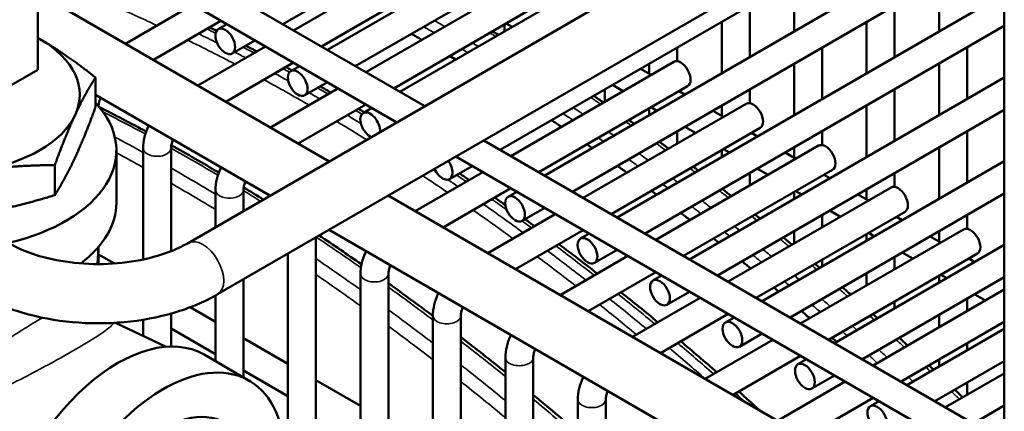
# Model space of a CAD drawing. Header units: inches. Extents: x 1 to 237, y 4 to 150.
# Tile 151 of 209: x 179.4 to 183.56, y 98.19 to 99.84. Entities that reach past the tile are written whole.
import ezdxf

# ---------------------------------------------------------------- set-up
doc = ezdxf.new("R2010")
doc.units = ezdxf.units.IN
doc.header["$LTSCALE"] = 7
doc.header["$MEASUREMENT"] = 0
doc.layers.add('Visible (ANSI)', color=7, linetype='Continuous', lineweight=50)
doc.layers.add('Visible Narrow (ANSI)', color=7, linetype='Continuous', lineweight=35)

msp = doc.modelspace()

# ---------------------------------------------------------------- linework, layer by layer
at = {"layer": 'Visible (ANSI)'}
for p, q in [((180.5115, 99.8235), (182.5787, 101.017)), ((180.6996, 99.7149), (182.7668, 100.9084)), ((180.8177, 99.6467), (182.8849, 100.8402)), ((181.0058, 99.5381), (183.0731, 100.7316)), ((180.1108, 98.8999), (183.1814, 100.6728)), ((179.4003, 100.4651), (181.111, 99.4774)), ((181.4302, 99.2931), (183.4961, 100.4859)), ((180.2358, 98.6834), (183.3064, 100.4562)), ((179.3831, 100.3386), (180.9929, 99.4092)), ((181.6183, 99.1845), (183.5608, 100.306)), ((183.5608, 100.3093), (183.5608, 97.8905)), ((179.4753, 100.2682), (179.4753, 99.6314)), ((181.2448, 100.1951), (180.5564, 99.7976)), ((181.7364, 99.1163), (183.5608, 100.1697)), ((181.3039, 100.0928), (180.6745, 99.7294)), ((181.551, 100.0183), (180.8626, 99.6208)), ((182.6728, 100.0105), (182.6728, 99.7933)), ((183.2852, 100.0105), (183.2852, 99.7933)), ((180.7071, 99.2442), (179.4753, 99.9554)), ((181.9245, 99.0077), (183.5608, 99.9524)), ((180.132, 99.9062), (179.8463, 99.7413)), ((181.6101, 99.916), (180.9807, 99.5526)), ((182.4847, 99.9019), (182.4847, 99.6847)), ((183.0971, 99.9019), (183.0971, 99.6847)), ((180.2501, 99.838), (179.9644, 99.6731)), ((180.2386, 99.8023), (180.2753, 99.8235)), ((181.4479, 99.8223), (181.4479, 99.7933)), ((181.4804, 99.8121), (181.4553, 99.8266)), ((182.0426, 98.9395), (183.5608, 99.8161)), ((182.3665, 99.8337), (182.3665, 99.6165)), ((182.979, 99.8337), (182.979, 99.6165)), ((180.2976, 99.7001), (180.3934, 99.7553)), ((180.4382, 99.7294), (180.1525, 99.5645)), ((182.1784, 99.7251), (182.1784, 99.6672)), ((182.7909, 99.7251), (182.7909, 99.5079)), ((183.4033, 99.7251), (183.4033, 99.5079)), ((179.4753, 99.6314), (178.9339, 99.3189)), ((180.5564, 99.6612), (180.2706, 99.4963)), ((180.5448, 99.6255), (180.5815, 99.6467)), ((182.1635, 99.6647), (181.475, 99.2672)), ((182.0677, 99.6094), (182.0229, 99.6353)), ((182.0603, 99.6569), (182.0603, 99.6137)), ((182.6728, 99.6569), (182.6728, 99.4397)), ((183.2852, 99.6569), (183.2852, 99.4397)), ((179.7193, 99.4721), (179.7193, 99.5989)), ((182.2307, 98.8309), (183.5608, 99.5988)), ((180.7445, 99.5526), (180.4587, 99.3877)), ((180.6038, 99.5233), (180.6996, 99.5785)), ((182.2225, 99.5624), (181.5931, 99.199)), ((181.8722, 99.5483), (181.8722, 99.4965)), ((181.9496, 99.5412), (181.9048, 99.5671)), ((182.4847, 99.5483), (182.4847, 99.4904)), ((183.0971, 99.5483), (183.0971, 99.3311)), ((180.4571, 99.0999), (179.7193, 99.5259)), ((182.211, 99.5267), (182.1859, 99.5412)), ((180.8626, 99.4844), (180.5768, 99.3195)), ((180.851, 99.4487), (180.8877, 99.4699)), ((182.4697, 99.4879), (181.7813, 99.0904)), ((182.0603, 99.4687), (182.0603, 99.4397)), ((182.0929, 99.4585), (182.0677, 99.473)), ((182.3488, 98.7627), (183.5608, 99.4625)), ((182.3665, 99.4801), (182.3665, 99.4369)), ((182.979, 99.4801), (182.979, 99.2629)), ((182.374, 99.4326), (182.3291, 99.4585)), ((182.5288, 99.3856), (181.8994, 99.0222)), ((182.2559, 99.3644), (182.211, 99.3903)), ((182.1784, 99.3715), (182.1784, 99.3197)), ((182.5172, 99.3499), (182.4921, 99.3644)), ((182.7909, 99.3715), (182.7909, 99.3135)), ((183.4033, 99.3715), (183.4033, 99.1543)), ((179.9208, 99.3001), (179.9208, 98.8304)), ((180.0389, 99.3001), (180.0389, 98.8655)), ((181.361, 99.3331), (183.5608, 98.063)), ((182.7759, 99.3111), (182.0875, 98.9136)), ((182.3991, 99.2817), (182.374, 99.2962)), ((182.6728, 99.3033), (182.6728, 99.2601)), ((183.2852, 99.3033), (183.2852, 99.0861)), ((179.808, 99.291), (179.808, 99.0705)), ((181.2429, 99.2649), (183.5608, 97.9266)), ((182.3665, 99.2919), (182.3665, 99.2629)), ((182.6802, 99.2558), (182.6353, 99.2817)), ((179.5474, 99.1019), (179.5474, 99.2286)), ((181.2163, 99.1697), (181.312, 99.2249)), ((182.5621, 99.1876), (182.5172, 99.2135)), ((182.537, 98.6541), (183.5608, 99.2452)), ((181.3569, 99.199), (181.0712, 99.0341)), ((182.835, 99.2088), (182.2056, 98.8454)), ((182.4847, 99.1947), (182.4847, 99.1429)), ((182.8234, 99.1731), (182.7983, 99.1876)), ((183.0971, 99.1947), (183.0971, 99.1367)), ((181.475, 99.1308), (181.1893, 98.9659)), ((183.0822, 99.1343), (182.3937, 98.7368)), ((180.227, 99.1233), (180.227, 98.967)), ((180.3451, 99.1233), (180.3451, 99.0352)), ((183.3064, 97.7436), (180.9571, 99.0999)), ((181.4635, 99.0951), (181.5002, 99.1163)), ((182.6551, 98.5859), (183.5608, 99.1089)), ((182.6728, 99.1151), (182.6728, 99.0861)), ((182.7053, 99.1049), (182.6802, 99.1194)), ((182.9864, 99.079), (182.9415, 99.1049)), ((182.979, 99.1265), (182.979, 99.0833)), ((181.5225, 98.9929), (181.6183, 99.0481)), ((181.6632, 99.0222), (181.3774, 98.8573)), ((183.1412, 99.032), (182.5118, 98.6686)), ((182.7909, 99.0179), (182.7909, 98.9661)), ((182.8683, 99.0108), (182.8234, 99.0367)), ((183.1297, 98.9963), (183.1045, 99.0108)), ((183.4033, 99.0179), (183.4033, 98.9599)), ((180.6513, 98.9234), (180.6513, 97.925)), ((183.1814, 97.5271), (180.7071, 98.9556)), ((181.7813, 98.954), (181.4955, 98.7891)), ((181.7697, 98.9183), (181.8064, 98.9395)), ((182.6728, 98.9497), (182.6728, 98.8979)), ((183.3884, 98.9575), (182.6999, 98.56)), ((182.979, 98.9383), (182.979, 98.9093)), ((183.0116, 98.9281), (182.9864, 98.9426)), ((183.2927, 98.9022), (183.2478, 98.9281)), ((183.2852, 98.9497), (183.2852, 98.9065)), ((179.728, 98.811), (179.7318, 98.8831)), ((179.7327, 98.8841), (179.7327, 98.811)), ((182.8432, 98.4773), (183.5608, 98.8916)), ((179.7327, 98.852), (179.7995, 98.8134)), ((180.5332, 98.8552), (180.5332, 98.0025)), ((181.9694, 98.8454), (181.6836, 98.6805)), ((181.8288, 98.8161), (181.9245, 98.8713)), ((183.4475, 98.8552), (182.8181, 98.4918)), ((183.0971, 98.8411), (183.0971, 98.7893)), ((183.1745, 98.834), (183.1297, 98.8599)), ((182.7909, 98.8297), (182.7909, 98.8007)), ((183.4359, 98.8195), (183.4108, 98.834)), ((180.8395, 98.7697), (180.8395, 97.8597)), ((180.9576, 98.7697), (180.9576, 97.8394)), ((182.0875, 98.7772), (181.8018, 98.6123)), ((182.0759, 98.7415), (182.1126, 98.7627)), ((182.9613, 98.4091), (183.5608, 98.7553)), ((182.979, 98.7729), (182.979, 98.7211)), ((183.2852, 98.7615), (183.2852, 98.7325)), ((183.3178, 98.7513), (183.2927, 98.7658)), ((180.3451, 98.7466), (180.3451, 98.3327)), ((183.5608, 98.7474), (183.554, 98.7513)), ((180.227, 98.6784), (180.227, 98.4009)), ((182.135, 98.6393), (182.2307, 98.6945)), ((183.5608, 98.7034), (183.0062, 98.3832)), ((183.4808, 98.6572), (183.4359, 98.6831)), ((180.1196, 98.6287), (180.227, 98.5666)), ((182.2756, 98.6686), (181.9899, 98.5037)), ((183.0971, 98.6529), (183.0971, 98.6239)), ((183.4033, 98.6643), (183.4033, 98.6125)), ((180.0389, 98.6021), (180.0389, 98.4631)), ((181.1457, 98.5929), (181.1457, 97.7308)), ((181.2638, 98.5929), (181.2638, 97.6547)), ((182.3937, 98.6004), (182.108, 98.4355)), ((183.2852, 98.5961), (183.2852, 98.5443)), ((179.804, 98.5632), (180.0184, 98.4622)), ((179.9208, 98.5761), (179.9208, 98.5082)), ((182.3822, 98.5647), (182.4188, 98.5859)), ((183.5608, 98.5671), (183.1243, 98.315)), ((180.0389, 98.5389), (180.227, 98.4302)), ((182.4412, 98.4624), (182.537, 98.5177)), ((183.1494, 98.3005), (183.5608, 98.538)), ((180.3451, 98.4984), (180.5332, 98.3898)), ((182.5818, 98.4918), (182.2961, 98.3268)), ((183.4033, 98.4761), (183.4033, 98.4471)), ((180.1783, 98.429), (180.3693, 98.3187)), ((182.6999, 98.4236), (182.4142, 98.2587)), ((181.4519, 98.4161), (181.4519, 97.5249)), ((181.57, 98.4161), (181.57, 97.2156)), ((182.6884, 98.3879), (182.7251, 98.4091)), ((183.2675, 98.2323), (183.5608, 98.4017)), ((183.2852, 98.4079), (183.2852, 98.3789)), ((180.3451, 98.3621), (180.5332, 98.2534)), ((182.7474, 98.2856), (182.8432, 98.3409)), ((183.5608, 98.3498), (183.3124, 98.2064)), ((180.6513, 98.3216), (180.8395, 98.213)), ((182.8881, 98.315), (182.6023, 98.15)), ((183.4033, 98.3107), (183.4033, 98.2589)), ((181.7581, 98.2393), (181.7581, 97.107)), ((181.8762, 98.2393), (181.8762, 97.0388)), ((183.0062, 98.2468), (182.7204, 98.0819)), ((182.9946, 98.2111), (183.0313, 98.2323)), ((183.5608, 98.2134), (183.4305, 98.1382))]:
    msp.add_line(p, q, dxfattribs=at)
for centre in [(180.2681, 99.7512), (180.5743, 99.5744), (181.493, 99.044), (181.7992, 98.8672), (182.1055, 98.6904), (182.4117, 98.5136), (182.7179, 98.3368), (183.0241, 98.16)]:
    msp.add_ellipse(centre, major_axis=(-0.0295, 0.0511), ratio=0.57735, dxfattribs=at)
for centre, major_axis, start_param, end_param in [((179.078, 99.5261), (-0.575, 0), 3.926991, 3.949351), ((179.078, 99.5261), (0.575, 0), 6.021386, 7.068583), ((181.1298, 92.0914), (-4.684, 8.1129), 5.502343, 5.509172), ((181.1298, 92.0914), (-4.684, 8.1129), 5.480851, 5.484589), ((182.193, 99.6135), (-0.0295, 0.0511), 3.141593, 6.283185), ((179.078, 99.291), (0.73, 0), 5.096377, 6.781199), ((182.4992, 99.4367), (-0.0295, 0.0511), 3.141593, 6.283185), ((179.078, 99.5261), (0.575, 0), 4.974188, 6.021386), ((180.8805, 99.3976), (-0.0295, 0.0511), 3.816813, 8.749557), ((181.1298, 92.0914), (-4.684, 8.1129), 5.413338, 5.419623), ((181.1298, 92.0914), (-4.684, 8.1129), 5.393496, 5.396953), ((182.8055, 99.2599), (-0.0295, 0.0511), 3.141593, 6.283185), ((181.1868, 99.2208), (0.0295, -0.0511), 4.539989, 8.026382), ((181.1298, 92.0914), (-4.684, 8.1129), 5.371298, 5.377371), ((183.1117, 99.0831), (-0.0295, 0.0511), 3.141593, 6.283185), ((181.1298, 92.0914), (-4.684, 8.1129), 5.352101, 5.355449), ((179.078, 99.0705), (0.73, 0), 5.628525, 6.283185), ((181.1298, 92.0914), (-4.684, 8.1129), 5.330585, 5.336476), ((183.4179, 98.9063), (-0.0295, 0.0511), 3.141593, 6.283185), ((181.1298, 92.0914), (-4.684, 8.1129), 5.311945, 5.315198), ((181.1298, 92.0914), (-4.684, 8.1129), 5.291019, 5.296752), ((181.1298, 92.0914), (-4.684, 8.1129), 5.272862, 5.276032), ((181.1298, 92.0914), (-4.684, 8.1129), 5.252451, 5.258045), ((179.8133, 97.7968), (0.365, 0.6322), 0, 3.141593), ((181.1298, 92.0914), (-4.684, 8.1129), 5.234716, 5.237814), ((180.0043, 97.6866), (0.365, 0.6322), 5.542975, 10.166659), ((180.0043, 97.6866), (0.2625, 0.4547), 0, 3.141593)]:
    msp.add_ellipse(centre, major_axis=major_axis, ratio=0.57735, start_param=start_param, end_param=end_param, dxfattribs=at)
for points in [[(180.2315, 99.7955), (180.2216, 99.8004), (180.2117, 99.8053), (180.2018, 99.8102)], [(181.3981, 99.7936), (181.4063, 99.7887), (181.4145, 99.7837), (181.4226, 99.7788)], [(180.4017, 99.7084), (180.386, 99.7166), (180.3703, 99.7248), (180.3546, 99.733)], [(180.5499, 99.6285), (180.5413, 99.6332), (180.5327, 99.6379), (180.5241, 99.6426)], [(180.7144, 99.5353), (180.6994, 99.544), (180.6845, 99.5526), (180.6695, 99.5612)], [(181.8252, 99.5212), (181.8389, 99.5119), (181.8527, 99.5026), (181.8664, 99.4932)], [(179.9338, 99.3705), (179.8679, 99.4059), (179.8019, 99.4402), (179.7361, 99.4734)], [(180.8558, 99.4515), (180.8476, 99.4564), (180.8394, 99.4614), (180.8312, 99.4663)], [(181.9739, 99.4189), (181.9815, 99.4136), (181.989, 99.4082), (181.9966, 99.4029)], [(180.2413, 99.1972), (180.1743, 99.2368), (180.1072, 99.2752), (180.0401, 99.3125)], [(182.1022, 99.3275), (182.1154, 99.3179), (182.1286, 99.3083), (182.1419, 99.2986)], [(182.2454, 99.222), (182.2527, 99.2166), (182.26, 99.2111), (182.2673, 99.2056)], [(181.2995, 99.1659), (181.2858, 99.1753), (181.272, 99.1846), (181.2583, 99.1939)], [(180.4287, 99.0835), (180.4012, 99.1007), (180.3736, 99.1176), (180.3461, 99.1344)], [(181.4518, 99.06), (181.4369, 99.0706), (181.4219, 99.0811), (181.407, 99.0916)], [(182.5073, 99.0196), (182.5144, 99.014), (182.5214, 99.0084), (182.5284, 99.0028)], [(181.575, 98.9713), (181.5618, 98.981), (181.5485, 98.9906), (181.5353, 99.0002)], [(180.8439, 98.81), (180.7844, 98.8514), (180.7249, 98.8918), (180.6653, 98.9314)], [(182.6268, 98.9232), (182.6391, 98.9131), (182.6515, 98.9029), (182.6638, 98.8928)], [(181.8405, 98.771), (181.7866, 98.8129), (181.7326, 98.8542), (181.6785, 98.8947)], [(182.7604, 98.8122), (182.7672, 98.8064), (182.774, 98.8007), (182.7808, 98.7949)], [(181.1457, 98.5923), (181.0831, 98.6391), (181.0204, 98.685), (180.9576, 98.7299)], [(182.876, 98.7135), (182.888, 98.7031), (182.8999, 98.6928), (182.9119, 98.6824)], [(182.0969, 98.5655), (182.0449, 98.6084), (181.9927, 98.6507), (181.9404, 98.6923)], [(183.0054, 98.6), (183.012, 98.5941), (183.0186, 98.5883), (183.0252, 98.5824)], [(181.4519, 98.3546), (181.3894, 98.4049), (181.3267, 98.4542), (181.2638, 98.5026)], [(182.345, 98.3551), (182.2946, 98.3989), (182.2442, 98.4422), (182.1936, 98.4849)], [(183.1173, 98.4992), (183.1289, 98.4886), (183.1405, 98.4781), (183.1521, 98.4674)], [(183.2427, 98.3834), (183.2491, 98.3774), (183.2555, 98.3714), (183.2619, 98.3654)], [(181.7581, 98.0998), (181.6956, 98.1536), (181.6329, 98.2065), (181.57, 98.2584)], [(182.526, 98.1941), (182.4969, 98.2205), (182.4677, 98.2467), (182.4385, 98.2727)], [(183.3512, 98.2807), (183.3625, 98.2699), (183.3737, 98.2591), (183.3849, 98.2483)]]:
    msp.add_open_spline(points, degree=3, dxfattribs=at)
for points, weights in [([(179.4845, 99.7609), (179.4799, 99.7635), (179.4753, 99.7661)], [1.61966385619, 1.61966385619, 1.61945693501]), ([(179.7193, 99.5989), (179.5935, 99.698), (179.4845, 99.7609)], [1.50337722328, 1.61966385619, 1.61966385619]), ([(179.6334, 99.4402), (179.6732, 99.5261), (179.7193, 99.5989)], [1.61966385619, 1.61966385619, 1.50337722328]), ([(179.7193, 99.4721), (179.6732, 99.3465), (179.6334, 99.2606)], [1.50337722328, 1.61966385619, 1.61966385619]), ([(179.5474, 99.2286), (179.5935, 99.3543), (179.6334, 99.4402)], [1.50337722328, 1.61966385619, 1.61966385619]), ([(179.6334, 99.2606), (179.5935, 99.1746), (179.5474, 99.1019)], [1.61966385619, 1.61966385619, 1.50337722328]), ([(179.2268, 99.2055), (179.3756, 99.2285), (179.5474, 99.2286)], [1.61966385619, 1.61966385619, 1.50337722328]), ([(179.5474, 99.1019), (179.3756, 99.0488), (179.2268, 99.0258)], [1.50337722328, 1.61966385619, 1.61966385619])]:
    msp.add_rational_spline(points, weights, degree=2, dxfattribs=at)
for points, knots in [([(179.7411, 99.5133), (179.7394, 99.5094), (179.738, 99.5054), (179.7351, 99.4959), (179.7339, 99.4906), (179.7329, 99.4827), (179.7327, 99.4798), (179.7327, 99.4774)], [7.2892352, 7.2892352, 7.2892352, 7.2892352, 7.4480639, 7.4480639, 7.6857278, 7.6857278, 7.8439521, 7.8439521, 7.8439521, 7.8439521]), ([(179.9446, 99.3958), (179.9437, 99.3942), (179.9429, 99.3925), (179.9355, 99.3763), (179.9302, 99.3614), (179.9228, 99.331), (179.9208, 99.3156), (179.9208, 99.3001)], [0.9055652, 0.9055652, 0.9055652, 0.9055652, 0.9424778, 0.9424778, 1.2566371, 1.2566371, 1.5707963, 1.5707963, 1.5707963, 1.5707963]), ([(180.0473, 99.3365), (180.0457, 99.3326), (180.0442, 99.3286), (180.0413, 99.3191), (180.0402, 99.3138), (180.0391, 99.3057), (180.0389, 99.3027), (180.0389, 99.3001)], [7.2892352, 7.2892352, 7.2892352, 7.2892352, 7.4480639, 7.4480639, 7.6857278, 7.6857278, 7.8539816, 7.8539816, 7.8539816, 7.8539816]), ([(180.2508, 99.219), (180.25, 99.2174), (180.2492, 99.2157), (180.2417, 99.1995), (180.2364, 99.1846), (180.2291, 99.1542), (180.227, 99.1388), (180.227, 99.1233)], [0.9055652, 0.9055652, 0.9055652, 0.9055652, 0.9424778, 0.9424778, 1.2566371, 1.2566371, 1.5707963, 1.5707963, 1.5707963, 1.5707963]), ([(180.3535, 99.1597), (180.3519, 99.1558), (180.3505, 99.1518), (180.3476, 99.1423), (180.3464, 99.137), (180.3453, 99.1289), (180.3451, 99.1259), (180.3451, 99.1233)], [1.0060499, 1.0060499, 1.0060499, 1.0060499, 1.1648786, 1.1648786, 1.4025425, 1.4025425, 1.5707963, 1.5707963, 1.5707963, 1.5707963]), ([(182.3691, 99.128), (182.3809, 99.1189), (182.3927, 99.1097), (182.4055, 99.0998), (182.4064, 99.0991), (182.4074, 99.0983)], [6.449620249, 6.449620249, 6.449620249, 6.449620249, 6.455005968, 6.455005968, 6.455443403, 6.455443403, 6.455443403, 6.455443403]), ([(179.3519, 98.8999), (179.3843, 98.8812), (179.4232, 98.8641), (179.511, 98.836), (179.5602, 98.8252), (179.6637, 98.8119), (179.7182, 98.8096), (179.8259, 98.8141), (179.8791, 98.8211), (179.9776, 98.843), (180.023, 98.8578), (180.0797, 98.8831), (180.0959, 98.8914), (180.1108, 98.8999)], [1.570796, 1.570796, 1.570796, 1.570796, 1.850268, 1.850268, 2.137145, 2.137145, 2.429701, 2.429701, 2.723458, 2.723458, 3.01359, 3.01359, 3.141593, 3.141593, 3.141593, 3.141593]), ([(180.8632, 98.8654), (180.8624, 98.8638), (180.8616, 98.8621), (180.8542, 98.8459), (180.8489, 98.831), (180.8415, 98.8006), (180.8395, 98.7852), (180.8395, 98.7697)], [0.9055652, 0.9055652, 0.9055652, 0.9055652, 0.9424778, 0.9424778, 1.2566371, 1.2566371, 1.5707963, 1.5707963, 1.5707963, 1.5707963]), ([(180.966, 98.8061), (180.9643, 98.8022), (180.9629, 98.7982), (180.96, 98.7887), (180.9589, 98.7833), (180.9578, 98.7753), (180.9576, 98.7723), (180.9576, 98.7697)], [7.2892352, 7.2892352, 7.2892352, 7.2892352, 7.4480639, 7.4480639, 7.6857278, 7.6857278, 7.8539816, 7.8539816, 7.8539816, 7.8539816]), ([(179.2269, 98.6834), (179.283, 98.651), (179.3456, 98.625), (179.479, 98.5858), (179.5499, 98.5726), (179.6945, 98.5593), (179.7682, 98.5593), (179.9128, 98.5726), (179.9836, 98.5858), (180.1171, 98.625), (180.1797, 98.651), (180.2358, 98.6834)], [1.570796, 1.570796, 1.570796, 1.570796, 1.884956, 1.884956, 2.199115, 2.199115, 2.513274, 2.513274, 2.827433, 2.827433, 3.141593, 3.141593, 3.141593, 3.141593]), ([(181.1695, 98.6886), (181.1687, 98.687), (181.1679, 98.6853), (181.1604, 98.6691), (181.1551, 98.6542), (181.1478, 98.6238), (181.1457, 98.6084), (181.1457, 98.5929)], [0.9055652, 0.9055652, 0.9055652, 0.9055652, 0.9424778, 0.9424778, 1.2566371, 1.2566371, 1.5707963, 1.5707963, 1.5707963, 1.5707963]), ([(181.2722, 98.6293), (181.2706, 98.6254), (181.2692, 98.6214), (181.2662, 98.6119), (181.2651, 98.6065), (181.264, 98.5985), (181.2638, 98.5955), (181.2638, 98.5929)], [7.2892352, 7.2892352, 7.2892352, 7.2892352, 7.4480639, 7.4480639, 7.6857278, 7.6857278, 7.8539816, 7.8539816, 7.8539816, 7.8539816]), ([(181.4757, 98.5118), (181.4749, 98.5102), (181.4741, 98.5085), (181.4666, 98.4923), (181.4613, 98.4774), (181.454, 98.447), (181.4519, 98.4316), (181.4519, 98.4161)], [0.9055652, 0.9055652, 0.9055652, 0.9055652, 0.9424778, 0.9424778, 1.2566371, 1.2566371, 1.5707963, 1.5707963, 1.5707963, 1.5707963]), ([(181.5784, 98.4525), (181.5768, 98.4486), (181.5754, 98.4446), (181.5725, 98.4351), (181.5713, 98.4297), (181.5702, 98.4217), (181.57, 98.4187), (181.57, 98.4161)], [7.2892352, 7.2892352, 7.2892352, 7.2892352, 7.4480639, 7.4480639, 7.6857278, 7.6857278, 7.8539816, 7.8539816, 7.8539816, 7.8539816]), ([(181.7819, 98.335), (181.7811, 98.3334), (181.7803, 98.3317), (181.7729, 98.3155), (181.7676, 98.3006), (181.7602, 98.2702), (181.7581, 98.2548), (181.7581, 98.2393)], [0.9055652, 0.9055652, 0.9055652, 0.9055652, 0.9424778, 0.9424778, 1.2566371, 1.2566371, 1.5707963, 1.5707963, 1.5707963, 1.5707963]), ([(181.8847, 98.2757), (181.883, 98.2718), (181.8816, 98.2678), (181.8787, 98.2583), (181.8775, 98.2529), (181.8764, 98.2449), (181.8762, 98.2419), (181.8762, 98.2393)], [7.2892352, 7.2892352, 7.2892352, 7.2892352, 7.4480639, 7.4480639, 7.6857278, 7.6857278, 7.8539816, 7.8539816, 7.8539816, 7.8539816])]:
    msp.add_open_spline(points, degree=3, knots=knots, dxfattribs=at)
at = {"layer": 'Visible Narrow (ANSI)'}
for centre, major_axis, start_param, end_param in [((180.6141, 91.7936), (4.7111, -8.1599), 2.451568, 2.483558), ((181.1694, 92.1142), (-4.7244, 8.1829), 5.493748, 5.500461), ((180.6759, 91.8293), (4.7244, -8.1829), 2.42336, 2.428838), ((181.143, 92.099), (4.7111, -8.1599), 2.354955, 2.361705), ((180.6141, 91.7936), (4.7111, -8.1599), 2.401981, 2.432104), ((180.6404, 91.8088), (-4.7244, 8.1829), 5.558747, 5.57043), ((181.2428, 92.1566), (4.7244, -8.1829), 2.331023, 2.334699), ((180.6759, 91.8293), (4.7244, -8.1829), 2.398906, 2.405956), ((181.143, 92.099), (4.7111, -8.1599), 2.333706, 2.337402), ((181.1694, 92.1142), (-4.7244, 8.1829), 5.472615, 5.476292), ((180.6404, 91.8088), (-4.7244, 8.1829), 5.540498, 5.547549), ((180.6759, 91.8293), (4.7244, -8.1829), 2.376585, 2.380603), ((180.6141, 91.7936), (4.7111, -8.1599), 2.354955, 2.383567), ((180.6404, 91.8088), (-4.7244, 8.1829), 5.513683, 5.522196), ((180.6759, 91.8293), (4.7244, -8.1829), 2.352156, 2.358868), ((180.6404, 91.8088), (-4.7244, 8.1829), 5.493748, 5.500461), ((181.2428, 92.1566), (4.7244, -8.1829), 2.264549, 2.270743), ((181.1694, 92.1142), (-4.7244, 8.1829), 5.406142, 5.412335), ((180.1469, 91.5239), (4.7244, -8.1829), 2.388625, 2.415439), ((180.6404, 91.8088), (-4.7244, 8.1829), 5.46774, 5.476292), ((180.6759, 91.8293), (4.7244, -8.1829), 2.330822, 2.334699), ((181.143, 92.099), (4.7111, -8.1599), 2.266895, 2.273118), ((180.6141, 91.7936), (4.7111, -8.1599), 2.318378, 2.337402), ((181.2428, 92.1566), (4.7244, -8.1829), 2.24499, 2.248399), ((180.0735, 91.4815), (-4.7244, 8.1829), 5.520652, 5.538523), ((181.143, 92.099), (4.7111, -8.1599), 2.247244, 2.250669), ((181.1694, 92.1142), (-4.7244, 8.1829), 5.386582, 5.389991), ((179.9798, 99.3001), (-0.0591, 0), 0, 3.141593), ((180.1469, 91.5239), (4.7244, -8.1829), 2.342652, 2.372366), ((181.2428, 92.1566), (4.7244, -8.1829), 2.223099, 2.229089), ((180.0457, 91.4655), (4.7047, -8.1488), 2.37497, 2.391933), ((181.143, 92.099), (4.7111, -8.1599), 2.225253, 2.231271), ((181.1694, 92.1142), (-4.7244, 8.1829), 5.364692, 5.370682), ((180.0735, 91.4815), (-4.7244, 8.1829), 5.474814, 5.502972), ((181.2428, 92.1566), (4.7244, -8.1829), 2.204159, 2.207462), ((180.6141, 91.7936), (4.7111, -8.1599), 2.266895, 2.282777), ((180.6404, 91.8088), (-4.7244, 8.1829), 5.420134, 5.421947), ((180.6759, 91.8293), (4.7244, -8.1829), 2.264549, 2.270743), ((181.1694, 92.1142), (-4.7244, 8.1829), 5.345751, 5.349055), ((180.0457, 91.4655), (4.7047, -8.1488), 2.32894, 2.357217), ((180.6404, 91.8088), (-4.7244, 8.1829), 5.406142, 5.412517), ((181.143, 92.099), (4.7111, -8.1599), 2.20623, 2.209548), ((180.2861, 99.1233), (-0.0591, 0), 0, 3.141593), ((180.1469, 91.5239), (4.7244, -8.1829), 2.315776, 2.326528), ((181.2428, 92.1566), (4.7244, -8.1829), 2.182923, 2.188738), ((180.6404, 91.8088), (-4.7244, 8.1829), 5.364692, 5.389991), ((180.6759, 91.8293), (4.7244, -8.1829), 2.239013, 2.248399), ((181.143, 92.099), (4.7111, -8.1599), 2.184902, 2.190742), ((181.1694, 92.1142), (-4.7244, 8.1829), 5.324515, 5.33033), ((180.6141, 91.7936), (4.7111, -8.1599), 2.225253, 2.250669), ((181.2428, 92.1566), (4.7244, -8.1829), 2.164518, 2.16773), ((180.6759, 91.8293), (4.7244, -8.1829), 2.223099, 2.229089), ((181.1694, 92.1142), (-4.7244, 8.1829), 5.30611, 5.309322), ((180.1733, 98.7917), (-0.0625, 0.1083), 3.141593, 6.283185), ((180.1469, 91.5239), (4.7244, -8.1829), 2.252065, 2.280355), ((181.143, 92.099), (4.7111, -8.1599), 2.166421, 2.169646), ((180.6759, 91.8293), (4.7244, -8.1829), 2.182923, 2.207462), ((181.2428, 92.1566), (4.7244, -8.1829), 2.143849, 2.149512), ((180.0457, 91.4655), (4.7047, -8.1488), 2.282853, 2.283953), ((180.6141, 91.7936), (4.7111, -8.1599), 2.184902, 2.209548), ((180.6404, 91.8088), (-4.7244, 8.1829), 5.324515, 5.349055), ((181.143, 92.099), (4.7111, -8.1599), 2.145669, 2.151354), ((181.1694, 92.1142), (-4.7244, 8.1829), 5.285442, 5.291105), ((180.0735, 91.4815), (-4.7244, 8.1829), 5.382897, 5.411197), ((181.2428, 92.1566), (4.7244, -8.1829), 2.12591, 2.129043), ((180.0457, 91.4655), (4.7047, -8.1488), 2.236608, 2.265041), ((180.8985, 98.7697), (-0.0591, 0), 0, 3.141593), ((181.1694, 92.1142), (-4.7244, 8.1829), 5.267503, 5.270636), ((180.1469, 91.5239), (4.7244, -8.1829), 2.206148, 2.234566), ((181.143, 92.099), (4.7111, -8.1599), 2.127659, 2.130804), ((180.6759, 91.8293), (4.7244, -8.1829), 2.143849, 2.16773), ((181.2428, 92.1566), (4.7244, -8.1829), 2.105738, 2.111268), ((180.6141, 91.7936), (4.7111, -8.1599), 2.145669, 2.169646), ((180.6404, 91.8088), (-4.7244, 8.1829), 5.285442, 5.309322), ((181.143, 92.099), (4.7111, -8.1599), 2.107409, 2.11296), ((181.1694, 92.1142), (-4.7244, 8.1829), 5.247331, 5.25286), ((180.0735, 91.4815), (-4.7244, 8.1829), 5.336619, 5.365083), ((181.2047, 98.5929), (-0.0591, 0), 0, 3.141593), ((181.2428, 92.1566), (4.7244, -8.1829), 2.088207, 2.09127), ((180.0457, 91.4655), (4.7047, -8.1488), 2.190106, 2.218709), ((181.1694, 92.1142), (-4.7244, 8.1829), 5.229799, 5.232862), ((181.143, 92.099), (4.7111, -8.1599), 2.089811, 2.092886), ((180.1469, 91.5239), (4.7244, -8.1829), 2.159613, 2.188244), ((180.6759, 91.8293), (4.7244, -8.1829), 2.105738, 2.129043), ((181.2428, 92.1566), (4.7244, -8.1829), 2.068469, 2.073882), ((180.6404, 91.8088), (-4.7244, 8.1829), 5.247331, 5.270636), ((181.143, 92.099), (4.7111, -8.1599), 2.07, 2.075434), ((181.1694, 92.1142), (-4.7244, 8.1829), 5.210062, 5.215475), ((180.0735, 91.4815), (-4.7244, 8.1829), 5.289991, 5.318683), ((181.511, 98.4161), (-0.0591, 0), 0, 3.141593), ((181.2428, 92.1566), (4.7244, -8.1829), 2.051296, 2.054297), ((180.0457, 91.4655), (4.7047, -8.1488), 2.143237, 2.172078), ((181.1694, 92.1142), (-4.7244, 8.1829), 5.192888, 5.19589), ((180.6759, 91.8293), (4.7244, -8.1829), 2.085012, 2.09127), ((181.2428, 92.1566), (4.7244, -8.1829), 2.03194, 2.037251), ((180.1469, 91.5239), (4.7244, -8.1829), 2.112643, 2.141555), ((181.8172, 98.2393), (-0.0591, 0), 0, 3.141593)]:
    msp.add_ellipse(centre, major_axis=major_axis, ratio=0.57735, start_param=start_param, end_param=end_param, dxfattribs=at)
for points, knots in [([(178.4247, 98.8719), (178.398, 98.8159), (178.3719, 98.6805), (178.3982, 98.4539), (178.4615, 98.2599), (178.5218, 98.1289), (178.5614, 98.0552), (178.5853, 98.0147), (178.6049, 97.9893), (178.6207, 97.9785), (178.6422, 97.9811), (178.6825, 97.9935), (178.7676, 98.0266), (178.8781, 98.0732), (179.0012, 98.1287), (179.1316, 98.1893), (179.3071, 98.2747), (179.5074, 98.3786), (179.6615, 98.465), (179.7554, 98.5238), (179.7893, 98.5514), (179.795, 98.5606), (179.7955, 98.5627)], [-17.764401, -17.764401, -17.764401, -17.764401, -17.093466, -16.394989, -15.696512, -15.347273, -15.172654, -14.998034, -14.95438, -14.910725, -14.823415, -14.648796, -14.299557, -13.60108, -13.251841, -12.902603, -12.204126, -11.505648, -10.98179, -10.457933, -9.934075, -9.728422, -9.728422, -9.728422, -9.728422]), ([(179.4952, 98.5847), (179.4855, 98.5789), (179.4756, 98.573), (179.4655, 98.5668), (179.4531, 98.5593), (179.4404, 98.5516), (179.4275, 98.5436), (179.4064, 98.5306), (179.3848, 98.517), (179.3629, 98.5031), (179.3406, 98.489), (179.3181, 98.4746), (179.2956, 98.4599), (179.2731, 98.4454), (179.2506, 98.4306), (179.2283, 98.4159), (179.2038, 98.3997), (179.1796, 98.3835), (179.1558, 98.3674), (179.1307, 98.3505), (179.1061, 98.3336), (179.0819, 98.317), (179.0667, 98.3065), (179.0516, 98.296), (179.0367, 98.2857), (179.0115, 98.2681), (178.9869, 98.2508), (178.9631, 98.2338), (178.9583, 98.2304), (178.9535, 98.227), (178.9488, 98.2236), (178.9204, 98.2034), (178.8931, 98.1835), (178.8669, 98.1643), (178.8421, 98.1462), (178.8183, 98.1286), (178.7956, 98.1116), (178.7701, 98.0925), (178.7459, 98.0742), (178.723, 98.0565), (178.7085, 98.0454), (178.6946, 98.0345), (178.6811, 98.0243), (178.6743, 98.0191), (178.6676, 98.0141), (178.6611, 98.0093), (178.6545, 98.0044), (178.6481, 97.9998), (178.6415, 97.9956), (178.6383, 97.9935), (178.635, 97.9915), (178.6317, 97.9897), (178.6282, 97.9878), (178.6247, 97.9861), (178.6208, 97.986), (178.6191, 97.9859), (178.6174, 97.9862), (178.6156, 97.9868), (178.6128, 97.9879), (178.6098, 97.9899), (178.607, 97.9928), (178.6067, 97.993), (178.6065, 97.9932), (178.6063, 97.9935), (178.6033, 97.9968), (178.6005, 98.0011), (178.5979, 98.0054), (178.5922, 98.0148), (178.587, 98.0246), (178.5821, 98.0346), (178.5779, 98.0433), (178.5739, 98.0521), (178.5699, 98.061), (178.5614, 98.0801), (178.5532, 98.0995), (178.5455, 98.119), (178.5355, 98.1441), (178.5262, 98.1694), (178.5175, 98.1949), (178.5127, 98.2091), (178.5081, 98.2234), (178.5036, 98.2377), (178.4895, 98.2833), (178.4773, 98.3296), (178.4674, 98.376), (178.4605, 98.4085), (178.4547, 98.4411), (178.4502, 98.4736), (178.4498, 98.4763), (178.4494, 98.479), (178.4491, 98.4817), (178.4449, 98.513), (178.442, 98.5443), (178.4403, 98.5754)], [11.250759, 11.250759, 11.250759, 11.250759, 11.365147, 11.365147, 11.365147, 11.505648, 11.505648, 11.505648, 11.736122, 11.736122, 11.736122, 11.970139, 11.970139, 11.970139, 12.204126, 12.204126, 12.204126, 12.460994, 12.460994, 12.460994, 12.73144, 12.73144, 12.73144, 12.902603, 12.902603, 12.902603, 13.193344, 13.193344, 13.193344, 13.251841, 13.251841, 13.251841, 13.60108, 13.60108, 13.60108, 13.930599, 13.930599, 13.930599, 14.299557, 14.299557, 14.299557, 14.532117, 14.532117, 14.532117, 14.648796, 14.648796, 14.648796, 14.765288, 14.765288, 14.765288, 14.823415, 14.823415, 14.823415, 14.884605, 14.884605, 14.884605, 14.910725, 14.910725, 14.910725, 14.951025, 14.951025, 14.951025, 14.95438, 14.95438, 14.95438, 14.998034, 14.998034, 14.998034, 15.091755, 15.091755, 15.091755, 15.172654, 15.172654, 15.172654, 15.347273, 15.347273, 15.347273, 15.571625, 15.571625, 15.571625, 15.696512, 15.696512, 15.696512, 16.094054, 16.094054, 16.094054, 16.371939, 16.371939, 16.371939, 16.394989, 16.394989, 16.394989, 16.663336, 16.663336, 16.663336, 16.663336])]:
    msp.add_open_spline(points, degree=3, knots=knots, dxfattribs=at)

doc.saveas('drawing.dxf')
